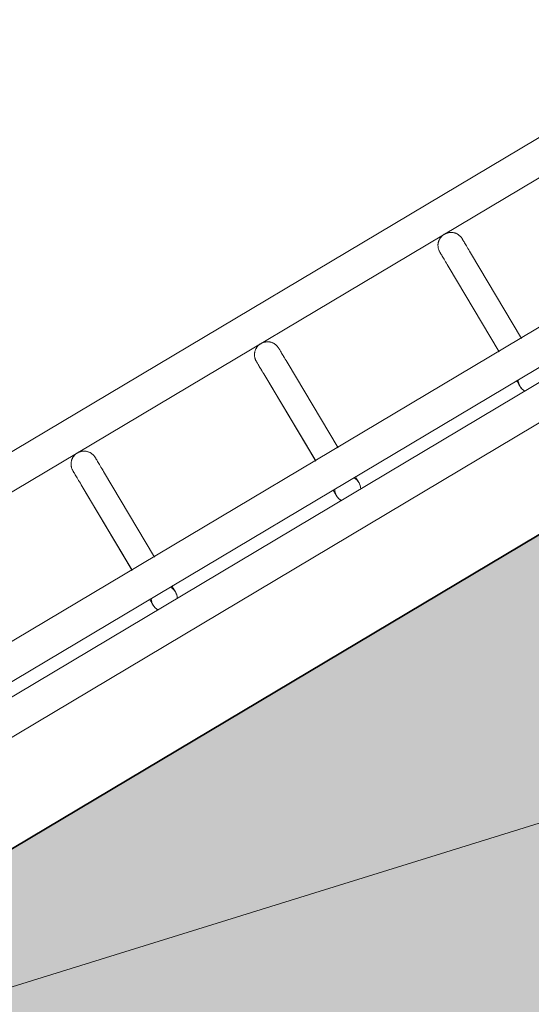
# Model space of a CAD drawing. Header units: metres. Extents: x 127444 to 127966, y 464485 to 464708.
# Tile 97 of 256: x 127920.305 to 127920.423, y 464647.712 to 464647.94. Entities that reach past the tile are written whole.
import ezdxf

# ---------------------------------------------------------------- set-up
doc = ezdxf.new("R2010")
doc.units = ezdxf.units.M
for name, color, linetype, lineweight in [('A-DETL-THIN', 151, 'Continuous', 9), ('A-FLOR-HRAL', 11, 'Continuous', 9), ('B-WE-VH-VERHARDING_BETONSTRAATSTEEN-A-200', 8, 'Continuous', 9), ('N-WE-VH-VERHARDING_BETON-A', 252, 'Continuous', 18), ('N-WE-VH-VERHARDING_BETON-G', 252, 'Continuous', 35), ('S-BEAM', 12, 'Continuous', 9)]:
    doc.layers.add(name, color=color, linetype=linetype, lineweight=lineweight)

# ---------------------------------------------------------------- blocks, each defined once
blk = doc.blocks.new('34_22_B_BNP_Hekwerk_Integra_Schuinkort - Integra_Schuin_1000-4868503--2_00_00')
at = {"layer": 'A-FLOR-HRAL'}
for p, q in [((273.5, 47.13), (-1956.09, 47.13)), ((-1956.09, 39.13), (273.5, 39.13)), ((273.62, 9.5), (-1956.09, 9.5)), ((-1956.09, 1.5), (273.62, 1.5)), ((273.62, -1.5), (-1956.09, -1.5)), ((-1956.09, -9.5), (273.62, -9.5))]:
    blk.add_line(p, q, dxfattribs=at)
at = {"layer": 'S-BEAM'}
for p, q in [((-1891.53, 32.34), (-1891.53, 9.35)), ((-1891.53, 32.34), (-1891.53, 9.35)), ((-1891.53, 32.34), (-1891.53, 9.35)), ((-1891.53, 32.34), (-1891.53, 9.36)), ((-1885.53, 9.35), (-1885.53, 32.34)), ((-1885.53, 9.35), (-1885.53, 32.34)), ((-1885.53, 9.35), (-1885.53, 32.34)), ((-1885.53, 9.35), (-1885.53, 32.34)), ((-1842.24, 32.34), (-1842.24, 9.34)), ((-1842.24, 32.34), (-1842.24, 9.34)), ((-1842.24, 32.34), (-1842.24, 9.34)), ((-1842.24, 32.34), (-1842.24, 9.35)), ((-1836.24, 9.34), (-1836.24, 32.34)), ((-1836.24, 9.34), (-1836.24, 32.34)), ((-1836.24, 9.34), (-1836.24, 32.34)), ((-1836.24, 9.35), (-1836.24, 32.34)), ((-1792.94, 32.34), (-1792.94, 9.33)), ((-1792.94, 32.34), (-1792.94, 9.33)), ((-1792.94, 32.34), (-1792.94, 9.33)), ((-1792.94, 32.34), (-1792.94, 9.34)), ((-1786.94, 9.33), (-1786.94, 32.34)), ((-1786.94, 9.33), (-1786.94, 32.34)), ((-1786.94, 9.33), (-1786.94, 32.34)), ((-1786.94, 9.34), (-1786.94, 32.34))]:
    blk.add_line(p, q, dxfattribs=at)
at = {"layer": 'S-BEAM', "flags": 128}
for points in [[(-1891.53, 36.13), (-1891.53, 36.25), (-1891.53, 36.36), (-1891.51, 36.48), (-1891.5, 36.6), (-1891.48, 36.72), (-1891.45, 36.84), (-1891.42, 36.95), (-1891.38, 37.07), (-1891.34, 37.18), (-1891.3, 37.29), (-1891.25, 37.4), (-1891.2, 37.51), (-1891.14, 37.62), (-1891.08, 37.72), (-1891.01, 37.82), (-1890.94, 37.92), (-1890.87, 38.01), (-1890.79, 38.1), (-1890.71, 38.19), (-1890.62, 38.28), (-1890.54, 38.36), (-1890.45, 38.44), (-1890.35, 38.51), (-1890.26, 38.58), (-1890.16, 38.65), (-1890.05, 38.71), (-1889.95, 38.77), (-1889.84, 38.83), (-1889.73, 38.88), (-1889.62, 38.92), (-1889.51, 38.96), (-1889.39, 39), (-1889.28, 39.03), (-1889.16, 39.06), (-1889.04, 39.08), (-1888.93, 39.1), (-1888.81, 39.11), (-1888.69, 39.12), (-1888.57, 39.12), (-1888.45, 39.12), (-1888.33, 39.12), (-1888.21, 39.11), (-1888.09, 39.09), (-1887.97, 39.07), (-1887.85, 39.05), (-1887.74, 39.02), (-1887.62, 38.98), (-1887.51, 38.94), (-1887.4, 38.9), (-1887.29, 38.85), (-1887.18, 38.8), (-1887.07, 38.74), (-1886.97, 38.68), (-1886.87, 38.62), (-1886.77, 38.55), (-1886.67, 38.48), (-1886.58, 38.4), (-1886.49, 38.32), (-1886.41, 38.24), (-1886.32, 38.15), (-1886.24, 38.06), (-1886.17, 37.97), (-1886.1, 37.87), (-1886.03, 37.77), (-1885.96, 37.67), (-1885.9, 37.57), (-1885.85, 37.46), (-1885.8, 37.35), (-1885.75, 37.24), (-1885.71, 37.13), (-1885.67, 37.02), (-1885.64, 36.9), (-1885.61, 36.78), (-1885.58, 36.67), (-1885.56, 36.55), (-1885.55, 36.43), (-1885.54, 36.31), (-1885.54, 36.19), (-1885.53, 36.13)], [(-1891.5, 36.6), (-1891.48, 36.72), (-1891.45, 36.84), (-1891.42, 36.95), (-1891.38, 37.07), (-1891.34, 37.18), (-1891.3, 37.29), (-1891.25, 37.4), (-1891.2, 37.51), (-1891.14, 37.62), (-1891.08, 37.72), (-1891.01, 37.82), (-1890.94, 37.92), (-1890.87, 38.01), (-1890.79, 38.1), (-1890.71, 38.19), (-1890.62, 38.28), (-1890.54, 38.36), (-1890.45, 38.44), (-1890.35, 38.51), (-1890.26, 38.58), (-1890.16, 38.65), (-1890.05, 38.71), (-1889.95, 38.77), (-1889.84, 38.83), (-1889.73, 38.88), (-1889.62, 38.92), (-1889.51, 38.96), (-1889.39, 39), (-1889.28, 39.03), (-1889.16, 39.06), (-1889.04, 39.08), (-1888.93, 39.1), (-1888.81, 39.11), (-1888.69, 39.12), (-1888.57, 39.12), (-1888.45, 39.12), (-1888.33, 39.12), (-1888.21, 39.11), (-1888.09, 39.09), (-1887.97, 39.07), (-1887.85, 39.05), (-1887.74, 39.02), (-1887.62, 38.98), (-1887.51, 38.94), (-1887.4, 38.9), (-1887.29, 38.85), (-1887.18, 38.8), (-1887.07, 38.74), (-1886.97, 38.68), (-1886.87, 38.62), (-1886.77, 38.55), (-1886.67, 38.48), (-1886.58, 38.4), (-1886.49, 38.32), (-1886.41, 38.24), (-1886.32, 38.15), (-1886.24, 38.06), (-1886.17, 37.97), (-1886.1, 37.87), (-1886.03, 37.77), (-1885.96, 37.67), (-1885.9, 37.57), (-1885.85, 37.46), (-1885.8, 37.35), (-1885.75, 37.24), (-1885.71, 37.13), (-1885.67, 37.02), (-1885.64, 36.9), (-1885.61, 36.78), (-1885.58, 36.67), (-1885.56, 36.55), (-1885.55, 36.43), (-1885.54, 36.31), (-1885.54, 36.19), (-1885.53, 36.13)], [(-1842.24, 36.13), (-1842.24, 36.25), (-1842.23, 36.36), (-1842.22, 36.48), (-1842.2, 36.6), (-1842.18, 36.72), (-1842.16, 36.84), (-1842.13, 36.95), (-1842.09, 37.07), (-1842.05, 37.18), (-1842.01, 37.29), (-1841.96, 37.4), (-1841.9, 37.51), (-1841.85, 37.62), (-1841.78, 37.72), (-1841.72, 37.82), (-1841.65, 37.92), (-1841.57, 38.01), (-1841.5, 38.1), (-1841.42, 38.19), (-1841.33, 38.28), (-1841.24, 38.36), (-1841.15, 38.44), (-1841.06, 38.51), (-1840.96, 38.58), (-1840.86, 38.65), (-1840.76, 38.71), (-1840.66, 38.77), (-1840.55, 38.83), (-1840.44, 38.88), (-1840.33, 38.92), (-1840.22, 38.96), (-1840.1, 39), (-1839.99, 39.03), (-1839.87, 39.06), (-1839.75, 39.08), (-1839.63, 39.1), (-1839.51, 39.11), (-1839.39, 39.12), (-1839.27, 39.12), (-1839.15, 39.12), (-1839.03, 39.12), (-1838.92, 39.11), (-1838.8, 39.09), (-1838.68, 39.07), (-1838.56, 39.05), (-1838.44, 39.02), (-1838.33, 38.98), (-1838.22, 38.94), (-1838.1, 38.9), (-1837.99, 38.85), (-1837.89, 38.8), (-1837.78, 38.74), (-1837.68, 38.68), (-1837.57, 38.62), (-1837.48, 38.55), (-1837.38, 38.48), (-1837.29, 38.4), (-1837.2, 38.32), (-1837.11, 38.24), (-1837.03, 38.15), (-1836.95, 38.06), (-1836.87, 37.97), (-1836.8, 37.87), (-1836.74, 37.77), (-1836.67, 37.67), (-1836.61, 37.57), (-1836.56, 37.46), (-1836.5, 37.35), (-1836.46, 37.24), (-1836.42, 37.13), (-1836.38, 37.02), (-1836.34, 36.9), (-1836.32, 36.78), (-1836.29, 36.67), (-1836.27, 36.55), (-1836.26, 36.43), (-1836.25, 36.31), (-1836.24, 36.19), (-1836.24, 36.13)], [(-1842.2, 36.6), (-1842.18, 36.72), (-1842.16, 36.84), (-1842.13, 36.95), (-1842.09, 37.07), (-1842.05, 37.18), (-1842.01, 37.29), (-1841.96, 37.4), (-1841.9, 37.51), (-1841.85, 37.62), (-1841.78, 37.72), (-1841.72, 37.82), (-1841.65, 37.92), (-1841.57, 38.01), (-1841.5, 38.1), (-1841.42, 38.19), (-1841.33, 38.28), (-1841.24, 38.36), (-1841.15, 38.44), (-1841.06, 38.51), (-1840.96, 38.58), (-1840.86, 38.65), (-1840.76, 38.71), (-1840.66, 38.77), (-1840.55, 38.83), (-1840.44, 38.88), (-1840.33, 38.92), (-1840.22, 38.96), (-1840.1, 39), (-1839.99, 39.03), (-1839.87, 39.06), (-1839.75, 39.08), (-1839.63, 39.1), (-1839.51, 39.11), (-1839.39, 39.12), (-1839.27, 39.12), (-1839.15, 39.12), (-1839.03, 39.12), (-1838.92, 39.11), (-1838.8, 39.09), (-1838.68, 39.07), (-1838.56, 39.05), (-1838.44, 39.02), (-1838.33, 38.98), (-1838.22, 38.94), (-1838.1, 38.9), (-1837.99, 38.85), (-1837.89, 38.8), (-1837.78, 38.74), (-1837.68, 38.68), (-1837.57, 38.62), (-1837.48, 38.55), (-1837.38, 38.48), (-1837.29, 38.4), (-1837.2, 38.32), (-1837.11, 38.24), (-1837.03, 38.15), (-1836.95, 38.06), (-1836.87, 37.97), (-1836.8, 37.87), (-1836.74, 37.77), (-1836.67, 37.67), (-1836.61, 37.57), (-1836.56, 37.46), (-1836.5, 37.35), (-1836.46, 37.24), (-1836.42, 37.13), (-1836.38, 37.02), (-1836.34, 36.9), (-1836.32, 36.78), (-1836.29, 36.67), (-1836.27, 36.55), (-1836.26, 36.43), (-1836.25, 36.31), (-1836.24, 36.19), (-1836.24, 36.13)], [(-1792.94, 36.13), (-1792.94, 36.25), (-1792.93, 36.36), (-1792.92, 36.48), (-1792.9, 36.6), (-1792.88, 36.72), (-1792.85, 36.84), (-1792.82, 36.95), (-1792.79, 37.07), (-1792.75, 37.18), (-1792.7, 37.29), (-1792.65, 37.4), (-1792.6, 37.51), (-1792.54, 37.62), (-1792.48, 37.72), (-1792.42, 37.82), (-1792.35, 37.92), (-1792.27, 38.01), (-1792.2, 38.1), (-1792.11, 38.19), (-1792.03, 38.28), (-1791.94, 38.36), (-1791.85, 38.44), (-1791.76, 38.51), (-1791.66, 38.58), (-1791.56, 38.65), (-1791.46, 38.71), (-1791.35, 38.77), (-1791.25, 38.83), (-1791.14, 38.88), (-1791.03, 38.92), (-1790.91, 38.96), (-1790.8, 39), (-1790.68, 39.03), (-1790.57, 39.06), (-1790.45, 39.08), (-1790.33, 39.1), (-1790.21, 39.11), (-1790.09, 39.12), (-1789.97, 39.12), (-1789.85, 39.12), (-1789.73, 39.12), (-1789.61, 39.11), (-1789.49, 39.09), (-1789.38, 39.07), (-1789.26, 39.05), (-1789.14, 39.02), (-1789.03, 38.98), (-1788.91, 38.94), (-1788.8, 38.9), (-1788.69, 38.85), (-1788.58, 38.8), (-1788.48, 38.74), (-1788.37, 38.68), (-1788.27, 38.62), (-1788.17, 38.55), (-1788.08, 38.48), (-1787.99, 38.4), (-1787.9, 38.32), (-1787.81, 38.24), (-1787.73, 38.15), (-1787.65, 38.06), (-1787.57, 37.97), (-1787.5, 37.87), (-1787.43, 37.77), (-1787.37, 37.67), (-1787.31, 37.57), (-1787.25, 37.46), (-1787.2, 37.35), (-1787.16, 37.24), (-1787.11, 37.13), (-1787.08, 37.02), (-1787.04, 36.9), (-1787.01, 36.78), (-1786.99, 36.67), (-1786.97, 36.55), (-1786.96, 36.43), (-1786.95, 36.31), (-1786.94, 36.19), (-1786.94, 36.13)], [(-1792.9, 36.6), (-1792.88, 36.72), (-1792.85, 36.84), (-1792.82, 36.95), (-1792.79, 37.07), (-1792.75, 37.18), (-1792.7, 37.29), (-1792.65, 37.4), (-1792.6, 37.51), (-1792.54, 37.62), (-1792.48, 37.72), (-1792.42, 37.82), (-1792.35, 37.92), (-1792.27, 38.01), (-1792.2, 38.1), (-1792.11, 38.19), (-1792.03, 38.28), (-1791.94, 38.36), (-1791.85, 38.44), (-1791.76, 38.51), (-1791.66, 38.58), (-1791.56, 38.65), (-1791.46, 38.71), (-1791.35, 38.77), (-1791.25, 38.83), (-1791.14, 38.88), (-1791.03, 38.92), (-1790.91, 38.96), (-1790.8, 39), (-1790.68, 39.03), (-1790.57, 39.06), (-1790.45, 39.08), (-1790.33, 39.1), (-1790.21, 39.11), (-1790.09, 39.12), (-1789.97, 39.12), (-1789.85, 39.12), (-1789.73, 39.12), (-1789.61, 39.11), (-1789.49, 39.09), (-1789.38, 39.07), (-1789.26, 39.05), (-1789.14, 39.02), (-1789.03, 38.98), (-1788.91, 38.94), (-1788.8, 38.9), (-1788.69, 38.85), (-1788.58, 38.8), (-1788.48, 38.74), (-1788.37, 38.68), (-1788.27, 38.62), (-1788.17, 38.55), (-1788.08, 38.48), (-1787.99, 38.4), (-1787.9, 38.32), (-1787.81, 38.24), (-1787.73, 38.15), (-1787.65, 38.06), (-1787.57, 37.97), (-1787.5, 37.87), (-1787.43, 37.77), (-1787.37, 37.67), (-1787.31, 37.57), (-1787.25, 37.46), (-1787.2, 37.35), (-1787.16, 37.24), (-1787.11, 37.13), (-1787.08, 37.02), (-1787.04, 36.9), (-1787.01, 36.78), (-1786.99, 36.67), (-1786.97, 36.55), (-1786.96, 36.43), (-1786.95, 36.31), (-1786.94, 36.19), (-1786.94, 36.13)], [(-1891.53, 32.34), (-1891.53, 32.75), (-1891.53, 33.15), (-1891.53, 33.52), (-1891.53, 33.87), (-1891.53, 34.2), (-1891.53, 34.5), (-1891.53, 34.78), (-1891.53, 35.03), (-1891.53, 35.26), (-1891.53, 35.46), (-1891.53, 35.64), (-1891.53, 35.78), (-1891.53, 35.91), (-1891.53, 36), (-1891.53, 36.07), (-1891.53, 36.11), (-1891.53, 36.13)], [(-1891.53, 36.13), (-1891.53, 36.11), (-1891.53, 36.07), (-1891.53, 36), (-1891.53, 35.91), (-1891.53, 35.79), (-1891.53, 35.64), (-1891.53, 35.46), (-1891.53, 35.26), (-1891.53, 35.04), (-1891.53, 34.78), (-1891.53, 34.51), (-1891.53, 34.2), (-1891.53, 33.88), (-1891.53, 33.53), (-1891.53, 33.16), (-1891.53, 32.76), (-1891.53, 32.34), (-1891.53, 32.34)], [(-1891.53, 32.34), (-1891.53, 32.75), (-1891.53, 33.15), (-1891.53, 33.52), (-1891.53, 33.87), (-1891.53, 34.2)], [(-1891.53, 34.2), (-1891.53, 33.88), (-1891.53, 33.53), (-1891.53, 33.16), (-1891.53, 32.76), (-1891.53, 32.34), (-1891.53, 32.34)], [(-1885.53, 32.34), (-1885.53, 32.75), (-1885.53, 33.15), (-1885.53, 33.52), (-1885.53, 33.87), (-1885.53, 34.2), (-1885.53, 34.5), (-1885.53, 34.78), (-1885.53, 35.03), (-1885.53, 35.26), (-1885.53, 35.46), (-1885.53, 35.64), (-1885.53, 35.78), (-1885.53, 35.91), (-1885.53, 36), (-1885.53, 36.07), (-1885.53, 36.11), (-1885.53, 36.13)], [(-1885.53, 36.13), (-1885.53, 36.11), (-1885.53, 36.07), (-1885.53, 36), (-1885.53, 35.91), (-1885.53, 35.79), (-1885.53, 35.64), (-1885.53, 35.46), (-1885.53, 35.26), (-1885.53, 35.04), (-1885.53, 34.78), (-1885.53, 34.51), (-1885.53, 34.2), (-1885.53, 33.88), (-1885.53, 33.53), (-1885.53, 33.16), (-1885.53, 32.76), (-1885.53, 32.34), (-1885.53, 32.34)], [(-1885.53, 33.52), (-1885.53, 33.87), (-1885.53, 34.2), (-1885.53, 34.5), (-1885.53, 34.78), (-1885.53, 35.03), (-1885.53, 35.26), (-1885.53, 35.46), (-1885.53, 35.64), (-1885.53, 35.78), (-1885.53, 35.91), (-1885.53, 36), (-1885.53, 36.07), (-1885.53, 36.11), (-1885.53, 36.13)], [(-1885.53, 36.13), (-1885.53, 36.11), (-1885.53, 36.07), (-1885.53, 36), (-1885.53, 35.91), (-1885.53, 35.79), (-1885.53, 35.64), (-1885.53, 35.46), (-1885.53, 35.26), (-1885.53, 35.04), (-1885.53, 34.78), (-1885.53, 34.51), (-1885.53, 34.2), (-1885.53, 33.88), (-1885.53, 33.53)], [(-1842.24, 32.34), (-1842.24, 32.75), (-1842.24, 33.15), (-1842.24, 33.52), (-1842.24, 33.87), (-1842.24, 34.2), (-1842.24, 34.5), (-1842.24, 34.78), (-1842.24, 35.03), (-1842.24, 35.26), (-1842.24, 35.46), (-1842.24, 35.64), (-1842.24, 35.78), (-1842.24, 35.91), (-1842.24, 36), (-1842.24, 36.07), (-1842.24, 36.11), (-1842.24, 36.13)], [(-1842.24, 36.13), (-1842.24, 36.11), (-1842.24, 36.07), (-1842.24, 36), (-1842.24, 35.91), (-1842.24, 35.79), (-1842.24, 35.64), (-1842.24, 35.46), (-1842.24, 35.26), (-1842.24, 35.04), (-1842.24, 34.78), (-1842.24, 34.51), (-1842.24, 34.2), (-1842.24, 33.88), (-1842.24, 33.53), (-1842.24, 33.16), (-1842.24, 32.76), (-1842.24, 32.34), (-1842.24, 32.34)], [(-1842.24, 32.34), (-1842.24, 32.75), (-1842.24, 33.15), (-1842.24, 33.52), (-1842.24, 33.87), (-1842.24, 34.2)], [(-1842.24, 34.2), (-1842.24, 33.88), (-1842.24, 33.53), (-1842.24, 33.16), (-1842.24, 32.76), (-1842.24, 32.34), (-1842.24, 32.34)], [(-1836.24, 32.34), (-1836.24, 32.75), (-1836.24, 33.15), (-1836.24, 33.52), (-1836.24, 33.87), (-1836.24, 34.2), (-1836.24, 34.5), (-1836.24, 34.78), (-1836.24, 35.03), (-1836.24, 35.26), (-1836.24, 35.46), (-1836.24, 35.64), (-1836.24, 35.78), (-1836.24, 35.91), (-1836.24, 36), (-1836.24, 36.07), (-1836.24, 36.11), (-1836.24, 36.13)], [(-1836.24, 36.13), (-1836.24, 36.11), (-1836.24, 36.07), (-1836.24, 36), (-1836.24, 35.91), (-1836.24, 35.79), (-1836.24, 35.64), (-1836.24, 35.46), (-1836.24, 35.26), (-1836.24, 35.04), (-1836.24, 34.78), (-1836.24, 34.51), (-1836.24, 34.2), (-1836.24, 33.88), (-1836.24, 33.53), (-1836.24, 33.16), (-1836.24, 32.76), (-1836.24, 32.34), (-1836.24, 32.34)], [(-1836.24, 33.52), (-1836.24, 33.87), (-1836.24, 34.2), (-1836.24, 34.5), (-1836.24, 34.78), (-1836.24, 35.03), (-1836.24, 35.26), (-1836.24, 35.46), (-1836.24, 35.64), (-1836.24, 35.78), (-1836.24, 35.91), (-1836.24, 36), (-1836.24, 36.07), (-1836.24, 36.11), (-1836.24, 36.13)], [(-1836.24, 36.13), (-1836.24, 36.11), (-1836.24, 36.07), (-1836.24, 36), (-1836.24, 35.91), (-1836.24, 35.79), (-1836.24, 35.64), (-1836.24, 35.46), (-1836.24, 35.26), (-1836.24, 35.04), (-1836.24, 34.78), (-1836.24, 34.51), (-1836.24, 34.2), (-1836.24, 33.88), (-1836.24, 33.53)], [(-1792.94, 32.34), (-1792.94, 32.75), (-1792.94, 33.15), (-1792.94, 33.52), (-1792.94, 33.87), (-1792.94, 34.2), (-1792.94, 34.5), (-1792.94, 34.78), (-1792.94, 35.03), (-1792.94, 35.26), (-1792.94, 35.46), (-1792.94, 35.64), (-1792.94, 35.78), (-1792.94, 35.91), (-1792.94, 36), (-1792.94, 36.07), (-1792.94, 36.11), (-1792.94, 36.13)], [(-1792.94, 36.13), (-1792.94, 36.11), (-1792.94, 36.07), (-1792.94, 36), (-1792.94, 35.91), (-1792.94, 35.79), (-1792.94, 35.64), (-1792.94, 35.46), (-1792.94, 35.26), (-1792.94, 35.04), (-1792.94, 34.78), (-1792.94, 34.51), (-1792.94, 34.2), (-1792.94, 33.88), (-1792.94, 33.53), (-1792.94, 33.16), (-1792.94, 32.76), (-1792.94, 32.34), (-1792.94, 32.34)], [(-1792.94, 32.34), (-1792.94, 32.75), (-1792.94, 33.15), (-1792.94, 33.52), (-1792.94, 33.87), (-1792.94, 34.2)], [(-1792.94, 34.2), (-1792.94, 33.88), (-1792.94, 33.53), (-1792.94, 33.16), (-1792.94, 32.76), (-1792.94, 32.34), (-1792.94, 32.34)], [(-1786.94, 32.34), (-1786.94, 32.75), (-1786.94, 33.15), (-1786.94, 33.52), (-1786.94, 33.87), (-1786.94, 34.2), (-1786.94, 34.5), (-1786.94, 34.78), (-1786.94, 35.03), (-1786.94, 35.26), (-1786.94, 35.46), (-1786.94, 35.64), (-1786.94, 35.78), (-1786.94, 35.91), (-1786.94, 36), (-1786.94, 36.07), (-1786.94, 36.11), (-1786.94, 36.13)], [(-1786.94, 36.13), (-1786.94, 36.11), (-1786.94, 36.07), (-1786.94, 36), (-1786.94, 35.91), (-1786.94, 35.79), (-1786.94, 35.64), (-1786.94, 35.46), (-1786.94, 35.26), (-1786.94, 35.04), (-1786.94, 34.78), (-1786.94, 34.51), (-1786.94, 34.2), (-1786.94, 33.88), (-1786.94, 33.53), (-1786.94, 33.16), (-1786.94, 32.76), (-1786.94, 32.34), (-1786.94, 32.34)], [(-1786.94, 33.52), (-1786.94, 33.87), (-1786.94, 34.2), (-1786.94, 34.5), (-1786.94, 34.78), (-1786.94, 35.03), (-1786.94, 35.26), (-1786.94, 35.46), (-1786.94, 35.64), (-1786.94, 35.78), (-1786.94, 35.91), (-1786.94, 36), (-1786.94, 36.07), (-1786.94, 36.11), (-1786.94, 36.13)], [(-1786.94, 36.13), (-1786.94, 36.11), (-1786.94, 36.07), (-1786.94, 36), (-1786.94, 35.91), (-1786.94, 35.79), (-1786.94, 35.64), (-1786.94, 35.46), (-1786.94, 35.26), (-1786.94, 35.04), (-1786.94, 34.78), (-1786.94, 34.51), (-1786.94, 34.2), (-1786.94, 33.88), (-1786.94, 33.53)], [(-1891.53, 1.58), (-1891.53, 1.38), (-1891.53, 1.19), (-1891.53, 1.02), (-1891.53, 0.86), (-1891.53, 0.71), (-1891.53, 0.58), (-1891.53, 0.46), (-1891.53, 0.35), (-1891.53, 0.26), (-1891.53, 0.18), (-1891.53, 0.12), (-1891.53, 0.07), (-1891.53, 0.03), (-1891.53, 0.01), (-1891.53, 0)], [(-1891.53, 1.58), (-1891.53, 1.38), (-1891.53, 1.19), (-1891.53, 1.02), (-1891.53, 0.86), (-1891.53, 0.71), (-1891.53, 0.58), (-1891.53, 0.46), (-1891.53, 0.35), (-1891.53, 0.26), (-1891.53, 0.18), (-1891.53, 0.12), (-1891.53, 0.07), (-1891.53, 0.03), (-1891.53, 0.01), (-1891.53, 0)], [(-1891.53, 0), (-1891.53, 0.01), (-1891.53, 0.03), (-1891.53, 0.06), (-1891.53, 0.11), (-1891.53, 0.18), (-1891.53, 0.26), (-1891.53, 0.35), (-1891.53, 0.46), (-1891.53, 0.58), (-1891.53, 0.71), (-1891.53, 0.86), (-1891.53, 1.02), (-1891.53, 1.19), (-1891.53, 1.37), (-1891.53, 1.57)], [(-1891.53, 0), (-1891.53, 0.01), (-1891.53, 0.03), (-1891.53, 0.06), (-1891.53, 0.11), (-1891.53, 0.18), (-1891.53, 0.26), (-1891.53, 0.35), (-1891.53, 0.46), (-1891.53, 0.58), (-1891.53, 0.71), (-1891.53, 0.86), (-1891.53, 1.02), (-1891.53, 1.19), (-1891.53, 1.37), (-1891.53, 1.57)], [(-1891.49, -0.54), (-1891.5, -0.42), (-1891.52, -0.3), (-1891.53, -0.18), (-1891.53, -0.06), (-1891.53, 0)], [(-1891.49, -0.54), (-1891.5, -0.42), (-1891.52, -0.3), (-1891.53, -0.18), (-1891.53, -0.06), (-1891.53, 0)], [(-1885.53, 0), (-1885.54, -0.12), (-1885.54, -0.24), (-1885.56, -0.36), (-1885.57, -0.48), (-1885.59, -0.6)], [(-1885.53, 0), (-1885.54, -0.12), (-1885.54, -0.24), (-1885.56, -0.36), (-1885.57, -0.48), (-1885.59, -0.6)], [(-1885.53, 1.58), (-1885.53, 1.38), (-1885.53, 1.19), (-1885.53, 1.02), (-1885.53, 0.86), (-1885.53, 0.71), (-1885.53, 0.58), (-1885.53, 0.46), (-1885.53, 0.35), (-1885.53, 0.26), (-1885.53, 0.18), (-1885.53, 0.12), (-1885.53, 0.07), (-1885.53, 0.03), (-1885.53, 0.01), (-1885.53, 0)], [(-1885.53, 1.58), (-1885.53, 1.38), (-1885.53, 1.19), (-1885.53, 1.02), (-1885.53, 0.86), (-1885.53, 0.71), (-1885.53, 0.58), (-1885.53, 0.46), (-1885.53, 0.35), (-1885.53, 0.26), (-1885.53, 0.18), (-1885.53, 0.12), (-1885.53, 0.07), (-1885.53, 0.03), (-1885.53, 0.01), (-1885.53, 0)], [(-1885.53, 0), (-1885.53, 0.01), (-1885.53, 0.03), (-1885.53, 0.06), (-1885.53, 0.11), (-1885.53, 0.18), (-1885.53, 0.26), (-1885.53, 0.35), (-1885.53, 0.46), (-1885.53, 0.58), (-1885.53, 0.71), (-1885.53, 0.86), (-1885.53, 1.02), (-1885.53, 1.19), (-1885.53, 1.37), (-1885.53, 1.57)], [(-1885.53, 0), (-1885.53, 0.01), (-1885.53, 0.03), (-1885.53, 0.06), (-1885.53, 0.11), (-1885.53, 0.18), (-1885.53, 0.26), (-1885.53, 0.35), (-1885.53, 0.46), (-1885.53, 0.58), (-1885.53, 0.71), (-1885.53, 0.86), (-1885.53, 1.02), (-1885.53, 1.19), (-1885.53, 1.37), (-1885.53, 1.57)], [(-1842.24, 1.58), (-1842.24, 1.38), (-1842.24, 1.19), (-1842.24, 1.02), (-1842.24, 0.86), (-1842.24, 0.71), (-1842.24, 0.58), (-1842.24, 0.46), (-1842.24, 0.35), (-1842.24, 0.26), (-1842.24, 0.18), (-1842.24, 0.12), (-1842.24, 0.07), (-1842.24, 0.03), (-1842.24, 0.01), (-1842.24, 0)], [(-1842.24, 1.58), (-1842.24, 1.38), (-1842.24, 1.19), (-1842.24, 1.02), (-1842.24, 0.86), (-1842.24, 0.71), (-1842.24, 0.58), (-1842.24, 0.46), (-1842.24, 0.35), (-1842.24, 0.26), (-1842.24, 0.18), (-1842.24, 0.12), (-1842.24, 0.07), (-1842.24, 0.03), (-1842.24, 0.01), (-1842.24, 0)], [(-1842.24, 0), (-1842.24, 0.01), (-1842.24, 0.03), (-1842.24, 0.06), (-1842.24, 0.11), (-1842.24, 0.18), (-1842.24, 0.26), (-1842.24, 0.35), (-1842.24, 0.46), (-1842.24, 0.58), (-1842.24, 0.71), (-1842.24, 0.86), (-1842.24, 1.02), (-1842.24, 1.19), (-1842.24, 1.37), (-1842.24, 1.57)], [(-1842.24, 0), (-1842.24, 0.01), (-1842.24, 0.03), (-1842.24, 0.06), (-1842.24, 0.11), (-1842.24, 0.18), (-1842.24, 0.26), (-1842.24, 0.35), (-1842.24, 0.46), (-1842.24, 0.58), (-1842.24, 0.71), (-1842.24, 0.86), (-1842.24, 1.02), (-1842.24, 1.19), (-1842.24, 1.37), (-1842.24, 1.57)], [(-1842.19, -0.54), (-1842.21, -0.42), (-1842.23, -0.3), (-1842.24, -0.18), (-1842.24, -0.06), (-1842.24, 0)], [(-1842.19, -0.54), (-1842.21, -0.42), (-1842.23, -0.3), (-1842.24, -0.18), (-1842.24, -0.06), (-1842.24, 0)], [(-1836.24, 0), (-1836.24, -0.12), (-1836.25, -0.24), (-1836.26, -0.36), (-1836.28, -0.48), (-1836.3, -0.6)], [(-1836.24, 0), (-1836.24, -0.12), (-1836.25, -0.24), (-1836.26, -0.36), (-1836.28, -0.48), (-1836.3, -0.6)], [(-1836.24, 1.58), (-1836.24, 1.38), (-1836.24, 1.19), (-1836.24, 1.02), (-1836.24, 0.86), (-1836.24, 0.71), (-1836.24, 0.58), (-1836.24, 0.46), (-1836.24, 0.35), (-1836.24, 0.26), (-1836.24, 0.18), (-1836.24, 0.12), (-1836.24, 0.07), (-1836.24, 0.03), (-1836.24, 0.01), (-1836.24, 0)], [(-1836.24, 1.58), (-1836.24, 1.38), (-1836.24, 1.19), (-1836.24, 1.02), (-1836.24, 0.86), (-1836.24, 0.71), (-1836.24, 0.58), (-1836.24, 0.46), (-1836.24, 0.35), (-1836.24, 0.26), (-1836.24, 0.18), (-1836.24, 0.12), (-1836.24, 0.07), (-1836.24, 0.03), (-1836.24, 0.01), (-1836.24, 0)], [(-1836.24, 0), (-1836.24, 0.01), (-1836.24, 0.03), (-1836.24, 0.06), (-1836.24, 0.11), (-1836.24, 0.18), (-1836.24, 0.26), (-1836.24, 0.35), (-1836.24, 0.46), (-1836.24, 0.58), (-1836.24, 0.71), (-1836.24, 0.86), (-1836.24, 1.02), (-1836.24, 1.19), (-1836.24, 1.37), (-1836.24, 1.57)], [(-1836.24, 0), (-1836.24, 0.01), (-1836.24, 0.03), (-1836.24, 0.06), (-1836.24, 0.11), (-1836.24, 0.18), (-1836.24, 0.26), (-1836.24, 0.35), (-1836.24, 0.46), (-1836.24, 0.58), (-1836.24, 0.71), (-1836.24, 0.86), (-1836.24, 1.02), (-1836.24, 1.19), (-1836.24, 1.37), (-1836.24, 1.57)], [(-1792.94, 1.58), (-1792.94, 1.38), (-1792.94, 1.19), (-1792.94, 1.02), (-1792.94, 0.86), (-1792.94, 0.71), (-1792.94, 0.58), (-1792.94, 0.46), (-1792.94, 0.35), (-1792.94, 0.26), (-1792.94, 0.18), (-1792.94, 0.12), (-1792.94, 0.07), (-1792.94, 0.03), (-1792.94, 0.01), (-1792.94, 0)], [(-1792.94, 1.58), (-1792.94, 1.38), (-1792.94, 1.19), (-1792.94, 1.02), (-1792.94, 0.86), (-1792.94, 0.71), (-1792.94, 0.58), (-1792.94, 0.46), (-1792.94, 0.35), (-1792.94, 0.26), (-1792.94, 0.18), (-1792.94, 0.12), (-1792.94, 0.07), (-1792.94, 0.03), (-1792.94, 0.01), (-1792.94, 0)], [(-1792.94, 0), (-1792.94, 0.01), (-1792.94, 0.03), (-1792.94, 0.06), (-1792.94, 0.11), (-1792.94, 0.18), (-1792.94, 0.26), (-1792.94, 0.35), (-1792.94, 0.46), (-1792.94, 0.58), (-1792.94, 0.71), (-1792.94, 0.86), (-1792.94, 1.02), (-1792.94, 1.19), (-1792.94, 1.37), (-1792.94, 1.57)], [(-1792.94, 0), (-1792.94, 0.01), (-1792.94, 0.03), (-1792.94, 0.06), (-1792.94, 0.11), (-1792.94, 0.18), (-1792.94, 0.26), (-1792.94, 0.35), (-1792.94, 0.46), (-1792.94, 0.58), (-1792.94, 0.71), (-1792.94, 0.86), (-1792.94, 1.02), (-1792.94, 1.19), (-1792.94, 1.37), (-1792.94, 1.57)], [(-1792.89, -0.54), (-1792.91, -0.42), (-1792.92, -0.3), (-1792.93, -0.18), (-1792.94, -0.06), (-1792.94, 0)], [(-1792.89, -0.54), (-1792.91, -0.42), (-1792.92, -0.3), (-1792.93, -0.18), (-1792.94, -0.06), (-1792.94, 0)], [(-1891.11, -1.55), (-1891.17, -1.44), (-1891.22, -1.34), (-1891.27, -1.23)], [(-1891.11, -1.55), (-1891.17, -1.44), (-1891.22, -1.34), (-1891.27, -1.23)], [(-1841.81, -1.55), (-1841.87, -1.44), (-1841.93, -1.34), (-1841.98, -1.23)], [(-1841.81, -1.55), (-1841.87, -1.44), (-1841.93, -1.34), (-1841.98, -1.23)], [(-1792.51, -1.55), (-1792.57, -1.44), (-1792.63, -1.34), (-1792.68, -1.23)], [(-1792.51, -1.55), (-1792.57, -1.44), (-1792.63, -1.34), (-1792.68, -1.23)]]:
    blk.add_lwpolyline(points, dxfattribs=at)
at = {"layer": 'S-BEAM'}
for centre, start, end in [((-1888.53, 0), 150, 180), ((-1888.53, 0), 165, 180), ((-1888.53, 0), 180, 210), ((-1888.53, 0), 180, 195), ((-1888.53, 0), 0, 30), ((-1888.53, 0), 330, 0), ((-1888.53, 0), 0, 15), ((-1888.53, 0), 345, 0), ((-1839.24, 0), 150, 180), ((-1839.24, 0), 165, 180), ((-1839.24, 0), 180, 210), ((-1839.24, 0), 180, 195), ((-1839.24, 0), 0, 30), ((-1839.24, 0), 330, 0), ((-1839.24, 0), 0, 15), ((-1839.24, 0), 345, 0), ((-1789.94, 0), 150, 180), ((-1789.94, 0), 165, 180), ((-1789.94, 0), 180, 210), ((-1789.94, 0), 180, 195)]:
    blk.add_arc(centre, 3, start, end, dxfattribs=at)

msp = doc.modelspace()

# ---------------------------------------------------------------- hatches: boundary and pattern name
at = {"layer": 'B-WE-VH-VERHARDING_BETONSTRAATSTEEN-A-200'}
h = msp.add_hatch(dxfattribs=at)
h.set_pattern_fill('AVH-BSS_KEIFORMAAT_ELLEBOOG-SO', color=256, angle=1, pattern_type=2)
h.set_pattern_definition([(31.81611, (127908.58607, 464613.06392), (0.03386772, 0.14457862), [0.315, -0.105]), (301.81611, (127908.47536, 464613.24236), (0.03386772, 0.14457862), [0.315, -0.105])])
h.paths.add_polyline_path([(127940.57923, 464651.66311), (127937.65926, 464649.92134), (127938.01786, 464649.32017), (127940.93783, 464651.06194)], flags=16)
h.paths.add_polyline_path([(127944.2228, 464653.02142), (127943.8642, 464653.62259), (127940.94423, 464651.88083), (127941.30283, 464651.27966)], flags=16)
edge = h.paths.add_edge_path(flags=16)
edge.add_arc((127917.88105, 464700.47107), 0.4, 30.8149, 210.8149)
edge.add_line((127917.53752, 464700.26616), (127921.37951, 464693.82496))
edge.add_arc((127921.72304, 464694.02987), 0.4, 210.8149, 390.8149)
edge.add_line((127922.06657, 464694.23477), (127918.22458, 464700.67597))
edge = h.paths.add_edge_path()
edge.add_line((127929.24995, 464697.53579), (127928.80329, 464697.26935))
edge.add_line((127928.80329, 464697.26935), (127928.62665, 464697.56548))
edge.add_line((127928.62665, 464697.56548), (127924.41416, 464695.05272))
edge.add_line((127924.41416, 464695.05272), (127919.91876, 464702.589))
edge.add_arc((127922.49521, 464704.12585), 3, 146.6578, 210.81611, ccw=False)
edge.add_line((127919.989, 464705.77476), (127913.63025, 464701.98178))
edge.add_arc((127913.33915, 464701.57526), 0.5, 30.8162, 54.3942, ccw=False)
edge.add_line((127913.76856, 464701.8314), (127919.60859, 464692.04091))
edge.add_arc((127919.17411, 464691.7839), 0.50481, -52.9525, 30.6058, ccw=False)
edge.add_line((127919.47824, 464691.381), (127915.65218, 464689.09885))
edge.add_line((127915.65218, 464689.09885), (127916.2004, 464688.17979))
edge.add_line((127916.2004, 464688.17979), (127915.59923, 464687.82119))
edge.add_line((127915.59923, 464687.82119), (127915.05101, 464688.74026))
edge.add_line((127915.05101, 464688.74026), (127913.20424, 464687.63872))
edge.add_line((127913.20424, 464687.63872), (127914.89256, 464684.76207))
edge.add_line((127914.89256, 464684.76207), (127915.59184, 464684.79392))
edge.add_line((127915.59184, 464684.79392), (127915.63332, 464683.88302))
edge.add_line((127915.63332, 464683.88302), (127917.341, 464684.90122))
edge.add_line((127917.341, 464684.90122), (127916.77749, 464685.84591))
edge.add_line((127916.77749, 464685.84591), (127917.37866, 464686.20451))
edge.add_line((127917.37866, 464686.20451), (127918.50568, 464684.31512))
edge.add_line((127918.50568, 464684.31512), (127917.90451, 464683.95652))
edge.add_line((127917.90451, 464683.95652), (127919.08277, 464681.98124))
edge.add_line((127919.08277, 464681.98124), (127919.68394, 464682.33984))
edge.add_line((127919.68394, 464682.33984), (127921.4257, 464679.41987))
edge.add_line((127921.4257, 464679.41987), (127920.82453, 464679.06127))
edge.add_line((127920.82453, 464679.06127), (127922.00279, 464677.08599))
edge.add_line((127922.00279, 464677.08599), (127922.60396, 464677.44459))
edge.add_line((127922.60396, 464677.44459), (127923.73098, 464675.5552))
edge.add_line((127923.73098, 464675.5552), (127923.12981, 464675.1966))
edge.add_line((127923.12981, 464675.1966), (127924.61544, 464672.70603))
edge.add_line((127924.61544, 464672.70603), (127925.21661, 464673.06463))
edge.add_line((127925.21661, 464673.06463), (127926.34363, 464671.17523))
edge.add_line((127926.34363, 464671.17523), (127927.82926, 464668.68467))
edge.add_line((127927.82926, 464668.68467), (127928.95628, 464666.79527))
edge.add_line((127928.95628, 464666.79527), (127930.44191, 464664.30471))
edge.add_line((127930.44191, 464664.30471), (127931.56893, 464662.41531))
edge.add_line((127931.56893, 464662.41531), (127930.96776, 464662.05671))
edge.add_line((127930.96776, 464662.05671), (127932.45339, 464659.56615))
edge.add_line((127932.45339, 464659.56615), (127933.05456, 464659.92475))
edge.add_line((127933.05456, 464659.92475), (127934.18159, 464658.03535))
edge.add_line((127934.18159, 464658.03535), (127933.58041, 464657.67675))
edge.add_line((127933.58041, 464657.67675), (127933.90059, 464657.13999))
edge.add_line((127933.90059, 464657.13999), (127935.47222, 464658.07747))
edge.add_line((127935.47222, 464658.07747), (127936.59925, 464656.18808))
edge.add_line((127936.59925, 464656.18808), (127934.70986, 464655.06105))
edge.add_line((127934.70986, 464655.06105), (127933.96704, 464656.30634))
edge.add_line((127933.96704, 464656.30634), (127931.26177, 464654.69264))
edge.add_line((127931.26177, 464654.69264), (127931.62037, 464654.09147))
edge.add_line((127931.62037, 464654.09147), (127931.0192, 464653.73287))
edge.add_line((127931.0192, 464653.73287), (127930.66068, 464654.33409))
edge.add_line((127930.66068, 464654.33409), (127926.95213, 464652.12194))
edge.add_line((127926.95213, 464652.12194), (127930.18506, 464645.46298))
edge.add_line((127930.18506, 464645.46298), (127936.19927, 464649.05046))
edge.add_line((127936.19927, 464649.05046), (127936.55787, 464648.44929))
edge.add_line((127936.55787, 464648.44929), (127921.0133, 464639.17694))
edge.add_line((127921.0133, 464639.17694), (127920.84681, 464639.45605))
edge.add_line((127920.84681, 464639.45605), (127918.35625, 464637.97043))
edge.add_line((127918.35625, 464637.97043), (127918.90695, 464637.0472))
edge.add_line((127918.90695, 464637.0472), (127917.01756, 464635.92018))
edge.add_line((127917.01756, 464635.92018), (127916.46685, 464636.8434))
edge.add_line((127916.46685, 464636.8434), (127913.97628, 464635.35778))
edge.add_line((127913.97628, 464635.35778), (127914.14278, 464635.07866))
edge.add_line((127914.14278, 464635.07866), (127912.25338, 464633.95164))
edge.add_line((127912.25338, 464633.95164), (127915.11458, 464629.155))
edge.add_line((127915.11458, 464629.155), (127902.72187, 464621.76273))
edge.add_line((127902.72187, 464621.76273), (127903.5901, 464620.30719))
edge.add_line((127903.5901, 464620.30719), (127904.08821, 464620.60432))
edge.add_line((127904.08821, 464620.60432), (127904.44681, 464620.00315))
edge.add_line((127904.44681, 464620.00315), (127903.9487, 464619.70602))
edge.add_line((127903.9487, 464619.70602), (127905.69046, 464616.78605))
edge.add_line((127905.69046, 464616.78605), (127906.18858, 464617.08317))
edge.add_line((127906.18858, 464617.08317), (127906.54718, 464616.482))
edge.add_line((127906.54718, 464616.482), (127906.04906, 464616.18488))
edge.add_line((127906.04906, 464616.18488), (127907.79083, 464613.2649))
edge.add_line((127907.79083, 464613.2649), (127908.28894, 464613.56203))
edge.add_line((127908.28894, 464613.56203), (127908.58607, 464613.06392))
edge.add_line((127908.58607, 464613.06392), (127911.67781, 464614.90814))
edge.add_line((127911.67781, 464614.90814), (127911.38068, 464615.40625))
edge.add_line((127911.38068, 464615.40625), (127922.07294, 464621.78419))
edge.add_line((127922.07294, 464621.78419), (127922.37006, 464621.28608))
edge.add_line((127922.37006, 464621.28608), (127924.86063, 464622.7717))
edge.add_line((127924.86063, 464622.7717), (127924.5635, 464623.26982))
edge.add_line((127924.5635, 464623.26982), (127926.4529, 464624.39684))
edge.add_line((127926.4529, 464624.39684), (127926.75002, 464623.89873))
edge.add_line((127926.75002, 464623.89873), (127929.24059, 464625.38436))
edge.add_line((127929.24059, 464625.38436), (127928.94347, 464625.88247))
edge.add_line((127928.94347, 464625.88247), (127930.83286, 464627.00949))
edge.add_line((127930.83286, 464627.00949), (127931.12999, 464626.51138))
edge.add_line((127931.12999, 464626.51138), (127933.62055, 464627.99701))
edge.add_line((127933.62055, 464627.99701), (127933.32343, 464628.49512))
edge.add_line((127933.32343, 464628.49512), (127935.21282, 464629.62214))
edge.add_line((127935.21282, 464629.62214), (127935.50995, 464629.12403))
edge.add_line((127935.50995, 464629.12403), (127938.00051, 464630.60966))
edge.add_line((127938.00051, 464630.60966), (127937.96978, 464630.66119))
edge.add_line((127937.96978, 464630.66119), (127938.61389, 464631.0454))
edge.add_line((127938.61389, 464631.0454), (127938.3475, 464631.49198))
edge.add_line((127938.3475, 464631.49198), (127938.94867, 464631.85058))
edge.add_line((127938.94867, 464631.85058), (127939.21506, 464631.404))
edge.add_line((127939.21506, 464631.404), (127942.99385, 464633.65805))
edge.add_line((127942.99385, 464633.65805), (127942.72746, 464634.10463))
edge.add_line((127942.72746, 464634.10463), (127943.32863, 464634.46323))
edge.add_line((127943.32863, 464634.46323), (127943.59502, 464634.01665))
edge.add_line((127943.59502, 464634.01665), (127947.37381, 464636.2707))
edge.add_line((127947.37381, 464636.2707), (127947.10742, 464636.71728))
edge.add_line((127947.10742, 464636.71728), (127947.70859, 464637.07588))
edge.add_line((127947.70859, 464637.07588), (127947.97498, 464636.6293))
edge.add_line((127947.97498, 464636.6293), (127951.75377, 464638.88335))
edge.add_line((127951.75377, 464638.88335), (127951.48738, 464639.32993))
edge.add_line((127951.48738, 464639.32993), (127952.08855, 464639.68853))
edge.add_line((127952.08855, 464639.68853), (127952.35494, 464639.24195))
edge.add_line((127952.35494, 464639.24195), (127956.13373, 464641.496))
edge.add_line((127956.13373, 464641.496), (127955.86734, 464641.94258))
edge.add_line((127955.86734, 464641.94258), (127956.46851, 464642.30118))
edge.add_line((127956.46851, 464642.30118), (127956.7349, 464641.8546))
edge.add_line((127956.7349, 464641.8546), (127960.51369, 464644.10865))
edge.add_line((127960.51369, 464644.10865), (127960.2473, 464644.55523))
edge.add_line((127960.2473, 464644.55523), (127960.69389, 464644.82162))
edge.add_line((127960.69389, 464644.82162), (127959.27999, 464647.19196))
edge.add_line((127959.27999, 464647.19196), (127958.8334, 464646.92557))
edge.add_line((127958.8334, 464646.92557), (127958.47477, 464647.52678))
edge.add_line((127958.47477, 464647.52678), (127958.92142, 464647.79309))
edge.add_line((127958.92142, 464647.79309), (127958.87527, 464647.87041))
edge.add_line((127958.87527, 464647.87041), (127958.83663, 464647.84737))
edge.add_line((127958.83663, 464647.84737), (127958.29873, 464648.74912))
edge.add_line((127958.29873, 464648.74912), (127958.3374, 464648.77219))
edge.add_line((127958.3374, 464648.77219), (127958.29125, 464648.84946))
edge.add_line((127958.29125, 464648.84946), (127957.84469, 464648.58308))
edge.add_line((127957.84469, 464648.58308), (127957.48609, 464649.18425))
edge.add_line((127957.48609, 464649.18425), (127957.93268, 464649.45064))
edge.add_line((127957.93268, 464649.45064), (127955.52494, 464653.48708))
edge.add_line((127955.52494, 464653.48708), (127955.07836, 464653.22069))
edge.add_line((127955.07836, 464653.22069), (127954.71976, 464653.82186))
edge.add_line((127954.71976, 464653.82186), (127955.16635, 464654.08825))
edge.add_line((127955.16635, 464654.08825), (127952.76374, 464658.1161))
edge.add_line((127952.76374, 464658.1161), (127952.31714, 464657.8497))
edge.add_line((127952.31714, 464657.8497), (127951.95854, 464658.45088))
edge.add_line((127951.95854, 464658.45088), (127952.40514, 464658.71727))
edge.add_line((127952.40514, 464658.71727), (127950.1511, 464662.49607))
edge.add_line((127950.1511, 464662.49607), (127949.70449, 464662.22967))
edge.add_line((127949.70449, 464662.22967), (127949.34589, 464662.83084))
edge.add_line((127949.34589, 464662.83084), (127949.79248, 464663.09722))
edge.add_line((127949.79248, 464663.09722), (127947.53848, 464666.87604))
edge.add_line((127947.53848, 464666.87604), (127947.09184, 464666.60963))
edge.add_line((127947.09184, 464666.60963), (127946.73324, 464667.2108))
edge.add_line((127946.73324, 464667.2108), (127947.17983, 464667.47719))
edge.add_line((127947.17983, 464667.47719), (127944.92584, 464671.25601))
edge.add_line((127944.92584, 464671.25601), (127944.47919, 464670.98959))
edge.add_line((127944.47919, 464670.98959), (127944.12059, 464671.59076))
edge.add_line((127944.12059, 464671.59076), (127944.56722, 464671.85717))
edge.add_line((127944.56722, 464671.85717), (127942.31317, 464675.63596))
edge.add_line((127942.31317, 464675.63596), (127941.86654, 464675.36955))
edge.add_line((127941.86654, 464675.36955), (127941.50794, 464675.97072))
edge.add_line((127941.50794, 464675.97072), (127941.9546, 464676.23715))
edge.add_line((127941.9546, 464676.23715), (127939.7005, 464680.01591))
edge.add_line((127939.7005, 464680.01591), (127939.25413, 464679.74965))
edge.add_line((127939.25413, 464679.74965), (127938.89514, 464680.35059))
edge.add_line((127938.89514, 464680.35059), (127939.34202, 464680.61716))
edge.add_line((127939.34202, 464680.61716), (127937.08788, 464684.39589))
edge.add_line((127937.08788, 464684.39589), (127936.64124, 464684.12947))
edge.add_line((127936.64124, 464684.12947), (127936.28264, 464684.73064))
edge.add_line((127936.28264, 464684.73064), (127936.7293, 464684.99708))
edge.add_line((127936.7293, 464684.99708), (127934.47522, 464688.77585))
edge.add_line((127934.47522, 464688.77585), (127934.02859, 464688.50943))
edge.add_line((127934.02859, 464688.50943), (127933.66999, 464689.1106))
edge.add_line((127933.66999, 464689.1106), (127934.11664, 464689.37703))
edge.add_line((127934.11664, 464689.37703), (127931.8626, 464693.15582))
edge.add_line((127931.8626, 464693.15582), (127931.41594, 464692.88939))
edge.add_line((127931.41594, 464692.88939), (127931.05734, 464693.49056))
edge.add_line((127931.05734, 464693.49056), (127931.504, 464693.75699))
edge.add_line((127931.504, 464693.75699), (127929.24995, 464697.53579))
h.paths.add_polyline_path([(127958.14957, 464648.76494), (127958.25263, 464648.82642), (127958.88274, 464647.77007), (127958.77968, 464647.7086)], flags=17)
h = msp.add_hatch(dxfattribs=at)
h.set_pattern_fill('AVH-BSS_KEIFORMAAT_ELLEBOOG-SO', color=256, angle=1, pattern_type=2)
h.set_pattern_definition([(1, (2e-09, 52.72539), (0.103151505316, 0.106816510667), [0.315, -0.105]), (271, (-0.00367, 52.93536), (0.103151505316, 0.106816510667), [0.315, -0.105])])
h.paths.add_polyline_path([(127936.64375, 464648.50051), (127936.28515, 464649.10169), (127925.97936, 464642.95427), (127922.55986, 464648.68687), (127922.86045, 464648.86617), (127922.50185, 464649.46734), (127917.3531, 464646.39611), (127917.30336, 464647.21519), (127916.60409, 464647.18334), (127916.70418, 464644.98562), (127917.40346, 464645.01746), (127917.37714, 464645.59537), (127918.05108, 464645.99738), (127921.47058, 464640.26478), (127920.6547, 464639.77811), (127921.0133, 464639.17694)], flags=17)
h.paths.add_polyline_path([(127906.47784, 464630.50653), (127906.11925, 464631.1077), (127904.22985, 464629.98067), (127904.58845, 464629.3795)], flags=16)
h.paths.add_polyline_path([(127914.14278, 464635.07866), (127913.78418, 464635.67983), (127911.89478, 464634.55281), (127912.25338, 464633.95164)], flags=17)
h.paths.add_polyline_path([(127936.64375, 464648.50051), (127936.28515, 464649.10169), (127925.97936, 464642.95427), (127922.55986, 464648.68687), (127922.86045, 464648.86617), (127922.50185, 464649.46734), (127917.3531, 464646.39611), (127917.30336, 464647.21519), (127916.60409, 464647.18334), (127916.70418, 464644.98562), (127917.40346, 464645.01746), (127917.37714, 464645.59537), (127918.05108, 464645.99738), (127921.47058, 464640.26478), (127920.6547, 464639.77811), (127921.0133, 464639.17694)], flags=17)
edge = h.paths.add_edge_path(flags=16)
edge.add_arc((127906.61302, 464696.42456), 0.40001, 2.991, 182.2395)
edge.add_line((127906.21332, 464696.40893), (127906.72019, 464685.30208))
edge.add_arc((127907.11886, 464685.34036), 0.4005, 185.4842, 359.7384)
edge.add_line((127907.51936, 464685.33853), (127907.01249, 464696.44544))
edge = h.paths.add_edge_path()
edge.add_line((127915.6825, 464667.41804), (127916.38177, 464667.44989))
edge.add_line((127916.38177, 464667.44989), (127916.21855, 464671.03351))
edge.add_line((127916.21855, 464671.03351), (127915.51928, 464671.00166))
edge.add_line((127915.51928, 464671.00166), (127915.41918, 464673.19938))
edge.add_line((127915.41918, 464673.19938), (127916.11846, 464673.23123))
edge.add_line((127916.11846, 464673.23123), (127915.98254, 464676.21547))
edge.add_line((127915.98254, 464676.21547), (127915.28327, 464676.18363))
edge.add_line((127915.28327, 464676.18363), (127915.12857, 464679.58011))
edge.add_line((127915.12857, 464679.58011), (127915.82785, 464679.61195))
edge.add_line((127915.82785, 464679.61195), (127915.69193, 464682.5962))
edge.add_line((127915.69193, 464682.5962), (127914.99266, 464682.56435))
edge.add_line((127914.99266, 464682.56435), (127914.89029, 464684.81202))
edge.add_line((127914.89029, 464684.81202), (127913.20424, 464687.63872))
edge.add_line((127913.20424, 464687.63872), (127910.65997, 464686.12114))
edge.add_arc((127910.40161, 464686.54922), 0.50001, 182.6082, 301.1127, ccw=False)
edge.add_line((127909.90212, 464686.52647), (127909.31543, 464699.40799))
edge.add_line((127909.31543, 464699.40799), (127903.79014, 464696.11216))
edge.add_line((127903.79014, 464696.11216), (127904.50289, 464680.46465))
edge.add_line((127904.50289, 464680.46465), (127899.60241, 464680.24141))
edge.add_line((127899.60241, 464680.24141), (127899.92236, 464673.19029))
edge.add_line((127899.92236, 464673.19029), (127899.34297, 464673.1639))
edge.add_line((127899.34297, 464673.1639), (127899.50737, 464669.58033))
edge.add_line((127899.50737, 464669.58033), (127900.08677, 464669.60672))
edge.add_line((127900.08677, 464669.60672), (127900.18686, 464667.409))
edge.add_line((127900.18686, 464667.409), (127899.60746, 464667.38261))
edge.add_line((127899.60746, 464667.38261), (127899.77068, 464663.79899))
edge.add_line((127899.77068, 464663.79899), (127900.35008, 464663.82538))
edge.add_line((127900.35008, 464663.82538), (127900.45017, 464661.62766))
edge.add_line((127900.45017, 464661.62766), (127899.87077, 464661.60127))
edge.add_line((127899.87077, 464661.60127), (127900.03861, 464658.01786))
edge.add_line((127900.03861, 464658.01786), (127900.61801, 464658.04425))
edge.add_line((127900.61801, 464658.04425), (127900.71348, 464655.84631))
edge.add_line((127900.71348, 464655.84631), (127900.13408, 464655.81992))
edge.add_line((127900.13408, 464655.81992), (127900.2973, 464652.2363))
edge.add_line((127900.2973, 464652.2363), (127900.8767, 464652.26269))
edge.add_line((127900.8767, 464652.26269), (127900.9768, 464650.06497))
edge.add_line((127900.9768, 464650.06497), (127900.3974, 464650.03858))
edge.add_line((127900.3974, 464650.03858), (127900.56061, 464646.45496))
edge.add_line((127900.56061, 464646.45496), (127901.14001, 464646.48135))
edge.add_line((127901.14001, 464646.48135), (127901.76673, 464632.72094))
edge.add_line((127901.76673, 464632.72094), (127901.18733, 464632.69455))
edge.add_line((127901.18733, 464632.69455), (127901.35055, 464629.11093))
edge.add_line((127901.35055, 464629.11093), (127901.92995, 464629.13732))
edge.add_line((127901.92995, 464629.13732), (127902.03004, 464626.9396))
edge.add_line((127902.03004, 464626.9396), (127901.45064, 464626.91321))
edge.add_line((127901.45064, 464626.91321), (127901.58097, 464624.05164))
edge.add_line((127901.58097, 464624.05164), (127902.16037, 464624.07803))
edge.add_line((127902.16037, 464624.07803), (127902.19222, 464623.37876))
edge.add_line((127902.19222, 464623.37876), (127901.7694, 464623.3595))
edge.add_line((127901.7694, 464623.3595), (127902.72187, 464621.76273))
edge.add_line((127902.72187, 464621.76273), (127915.11458, 464629.155))
edge.add_line((127915.11458, 464629.155), (127912.25338, 464633.95164))
edge.add_line((127912.25338, 464633.95164), (127914.14278, 464635.07866))
edge.add_line((127914.14278, 464635.07866), (127913.97628, 464635.35778))
edge.add_line((127913.97628, 464635.35778), (127916.46685, 464636.8434))
edge.add_line((127916.46685, 464636.8434), (127915.89053, 464637.80957))
edge.add_line((127915.89053, 464637.80957), (127917.77993, 464638.9366))
edge.add_line((127917.77993, 464638.9366), (127918.35625, 464637.97043))
edge.add_line((127918.35625, 464637.97043), (127920.84681, 464639.45605))
edge.add_line((127920.84681, 464639.45605), (127920.6547, 464639.77811))
edge.add_line((127920.6547, 464639.77811), (127921.47058, 464640.26478))
edge.add_line((127921.47058, 464640.26478), (127918.05038, 464646.00075))
edge.add_line((127918.05038, 464646.00075), (127917.37714, 464645.59537))
edge.add_line((127917.37714, 464645.59537), (127917.40346, 464645.01746))
edge.add_line((127917.40346, 464645.01746), (127916.70418, 464644.98562))
edge.add_line((127916.70418, 464644.98562), (127916.60409, 464647.18334))
edge.add_line((127916.60409, 464647.18334), (127917.18349, 464647.20973))
edge.add_line((127917.18349, 464647.20973), (127917.15193, 464647.90268))
edge.add_line((127917.15193, 464647.90268), (127916.57253, 464647.87629))
edge.add_line((127916.57253, 464647.87629), (127916.47243, 464650.07401))
edge.add_line((127916.47243, 464650.07401), (127917.17171, 464650.10586))
edge.add_line((127917.17171, 464650.10586), (127917.00849, 464653.68948))
edge.add_line((127917.00849, 464653.68948), (127916.30922, 464653.65763))
edge.add_line((127916.30922, 464653.65763), (127916.21781, 464655.85575))
edge.add_line((127916.21781, 464655.85575), (127916.0459, 464659.43897))
edge.add_line((127916.0459, 464659.43897), (127915.94581, 464661.6367))
edge.add_line((127915.94581, 464661.6367), (127915.78259, 464665.22032))
edge.add_line((127915.78259, 464665.22032), (127915.6825, 464667.41804))
at = {"layer": 'N-WE-VH-VERHARDING_BETON-A'}
h = msp.add_hatch(color=256, dxfattribs=at)
h.dxf.hatch_style = 1
edge = h.paths.add_edge_path()
edge.add_line((127921.64988, 464639.96419), (127917.87178, 464646.29796))
edge.add_line((127917.87178, 464646.29796), (127917.89329, 464646.31079))
edge.add_line((127917.89329, 464646.31079), (127917.94448, 464646.22489))
edge.add_arc((127917.96595, 464646.23769), 0.025, 210.8161, 300.8161)
edge.add_line((127917.97876, 464646.21622), (127918.15361, 464646.32086))
edge.add_arc((127918.13771, 464646.34015), 0.025, 309.4891, 390.8161)
edge.add_line((127918.15918, 464646.35296), (127918.10796, 464646.43884))
edge.add_line((127918.10796, 464646.43884), (127922.27326, 464648.92344))
edge.add_line((127922.27326, 464648.92344), (127922.32444, 464648.83754))
edge.add_arc((127922.34591, 464648.85034), 0.025, 210.8161, 300.8161)
edge.add_line((127922.35872, 464648.82887), (127922.4446, 464648.8801))
edge.add_line((127922.4446, 464648.8801), (127922.53048, 464648.93133))
edge.add_line((127922.53048, 464648.93133), (127922.53915, 464648.96561))
edge.add_line((127922.53915, 464648.96561), (127922.49432, 464649.04075))
edge.add_line((127922.49432, 464649.04075), (127925.10741, 464650.59736))
edge.add_line((127925.10741, 464650.59736), (127926.69124, 464647.32345))
edge.add_line((127926.69124, 464647.32345), (127928.32509, 464643.94613))
edge.add_line((127928.32509, 464643.94613), (127926.26601, 464642.71772))
edge.add_line((127926.26601, 464642.71772), (127926.21479, 464642.8036))
edge.add_arc((127926.19332, 464642.7908), 0.025, 30.8161, 120.8161)
edge.add_line((127926.18051, 464642.81227), (127926.09463, 464642.76104))
edge.add_line((127926.09463, 464642.76104), (127926.00445, 464642.70725))
edge.add_arc((127926.02475, 464642.68753), 0.0283, 135.8356, 195.7966)
edge.add_line((127925.99752, 464642.67983), (127926.05131, 464642.58965))
edge.add_line((127926.05131, 464642.58965), (127921.88605, 464640.10507))
edge.add_line((127921.88605, 464640.10507), (127921.83226, 464640.19525))
edge.add_arc((127921.81255, 464640.17495), 0.0283, 45.8356, 105.7966)
edge.add_line((127921.80484, 464640.20218), (127921.62449, 464640.0946))
edge.add_arc((127921.64479, 464640.07488), 0.0283, 135.8356, 195.7966)
edge.add_line((127921.61756, 464640.06718), (127921.67135, 464639.977))
edge.add_line((127921.67135, 464639.977), (127921.64988, 464639.96419))

# ---------------------------------------------------------------- linework, layer by layer
at = {"layer": 'A-DETL-THIN'}
msp.add_line((127925.69094, 464649.39115), (127920.1899, 464647.68114), dxfattribs=at)
at = {"layer": 'N-WE-VH-VERHARDING_BETON-G', "flags": 128}
msp.add_lwpolyline([(127926.05131, 464642.58965), (127921.88605, 464640.10507), (127921.83226, 464640.19525, 0.267767), (127921.80484, 464640.20218), (127921.62449, 464640.0946, 0.267766), (127921.61756, 464640.06718), (127921.67135, 464639.977), (127921.64988, 464639.96419), (127917.87178, 464646.29796), (127917.89329, 464646.31079), (127917.94448, 464646.22489, 0.414214), (127917.97876, 464646.21622), (127918.15361, 464646.32086, 0.370541), (127918.15918, 464646.35296), (127918.10796, 464646.43884), (127922.27326, 464648.92344), (127922.32444, 464648.83754, 0.414213), (127922.35872, 464648.82887), (127922.4446, 464648.8801)], format="xyb", dxfattribs=at)

# ---------------------------------------------------------------- block references
at = {"layer": 'A-FLOR-HRAL', "xscale": 0.001, "yscale": 0.001, "zscale": 0.001, "rotation": 30.81638242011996}
msp.add_blockref('34_22_B_BNP_Hekwerk_Integra_Schuinkort - Integra_Schuin_1000-4868503--2_00_00', (127921.96017, 464648.77351), dxfattribs=at)

doc.saveas('drawing.dxf')
